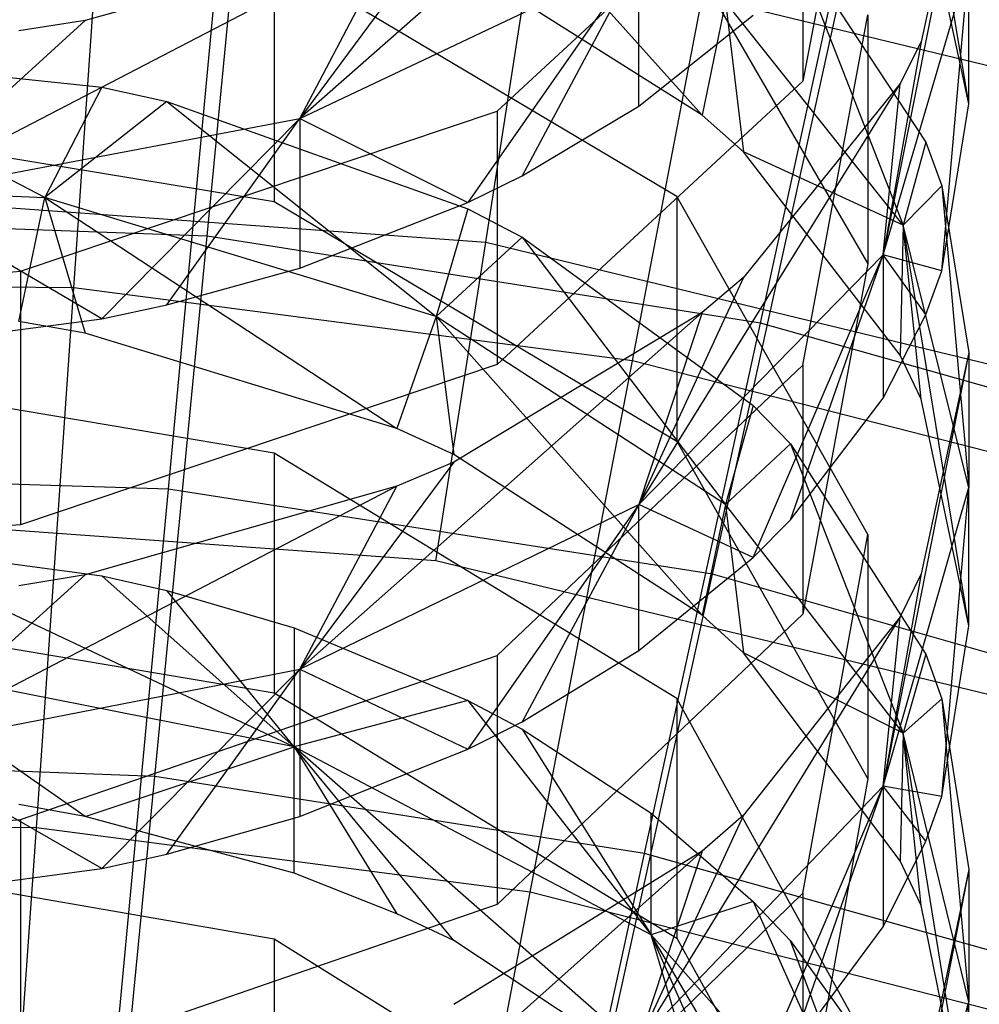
# Model space of a CAD drawing. Extents: x 0.1 to 26.5, y -19.1 to 0.
# Tile 167 of 256: x 13.39 to 13.666, y -10.646 to -10.363. Entities that reach past the tile are written whole.
import ezdxf

# ---------------------------------------------------------------- set-up
doc = ezdxf.new("R2010")
doc.units = 0
doc.header["$LTSCALE"] = 2.54
doc.layers.get('0').update_dxf_attribs({"linetype": 'CONTINUOUS'})

# ---------------------------------------------------------------- blocks, each defined once
blk = doc.blocks.new('7777_STL')
at = {"color": 0}
for p, q in [((13.43301, -10.49806, 37.69436), (13.46025, -10.20719, 37.54046)), ((13.43301, -10.49806, 37.69436), (13.46025, -10.20719, 37.54046)), ((13.58943, -10.5225, 37.69436), (13.65221, -10.23718, 37.54046)), ((13.58943, -10.5225, 37.69436), (13.65221, -10.23718, 37.54046)), ((13.66313, -10.38728, 14.6522), (13.64423, -10.2732, 14.60061)), ((13.66313, -10.38728, 14.6522), (13.64423, -10.2732, 14.60061)), ((13.6341, -10.28242, 14.69061), (13.61545, -10.38072, 14.80868)), ((13.6341, -10.28242, 14.69061), (13.61545, -10.38072, 14.80868)), ((13.44409, -10.4253, 26.12463), (13.4575, -10.28675, 26.28404)), ((13.44409, -10.4253, 26.12463), (13.4575, -10.28675, 26.28404)), ((13.58643, -10.28964, 15.01879), (13.47077, -10.39142, 15.05693)), ((13.58643, -10.28964, 15.01879), (13.47077, -10.39142, 15.05693)), ((13.40579, -10.44016, 26.25179), (13.41517, -10.30473, 26.42345)), ((13.40579, -10.44016, 26.25179), (13.41517, -10.30473, 26.42345)), ((13.50995, -10.30507, 14.33938), (13.58643, -10.39052, 14.35785)), ((13.50995, -10.30507, 14.33938), (13.58643, -10.39052, 14.35785)), ((13.52754, -10.38934, 14.96723), (13.61545, -10.30785, 14.86935)), ((13.52754, -10.38934, 14.96723), (13.61545, -10.30785, 14.86935)), ((13.61545, -10.30785, 14.86935), (13.61545, -10.38072, 14.80868)), ((13.61545, -10.30785, 14.86935), (13.61545, -10.38072, 14.80868)), ((13.66313, -10.3073, 14.72049), (13.63848, -10.43063, 14.78502)), ((13.66313, -10.3073, 14.72049), (13.63848, -10.43063, 14.78502)), ((13.66313, -10.3073, 14.72049), (13.64939, -10.36941, 14.7951)), ((13.66313, -10.3073, 14.72049), (13.64939, -10.36941, 14.7951)), ((13.6032, -10.45028, 26.12463), (13.63291, -10.3143, 26.28404)), ((13.6032, -10.45028, 26.12463), (13.63291, -10.3143, 26.28404)), ((13.66313, -10.38728, 14.6522), (13.64939, -10.32364, 14.57889)), ((13.66313, -10.38728, 14.6522), (13.64939, -10.32364, 14.57889)), ((13.56641, -10.46109, 26.25179), (13.59205, -10.32778, 26.42345)), ((13.56641, -10.46109, 26.25179), (13.59205, -10.32778, 26.42345)), ((13.51506, -10.33159, 15.07131), (13.47077, -10.39142, 15.05693)), ((13.51506, -10.33159, 15.07131), (13.47077, -10.39142, 15.05693)), ((13.49865, -10.3384, 15.07984), (13.35369, -10.41369, 15.08413)), ((13.49865, -10.3384, 15.07984), (13.35369, -10.41369, 15.08413)), ((13.49865, -10.3384, 15.07984), (13.40905, -10.36325, 15.11095)), ((13.49865, -10.3384, 15.07984), (13.40905, -10.36325, 15.11095)), ((13.47077, -10.39142, 15.05693), (13.49865, -10.3384, 15.07984)), ((13.47077, -10.39142, 15.05693), (13.49865, -10.3384, 15.07984)), ((13.57922, -10.33841, 14.45125), (13.6341, -10.43326, 14.56052)), ((13.57922, -10.33841, 14.45125), (13.6341, -10.43326, 14.56052)), ((13.61189, -10.33923, 14.45219), (13.64423, -10.4221, 14.47078)), ((13.61189, -10.33923, 14.45219), (13.64423, -10.4221, 14.47078)), ((13.61189, -10.33923, 14.45219), (13.65074, -10.39824, 14.52017)), ((13.61189, -10.33923, 14.45219), (13.65074, -10.39824, 14.52017)), ((13.57922, -10.41392, 14.38369), (13.46339, -10.34504, 14.30763)), ((13.46339, -10.34504, 14.30763), (13.46339, -10.41532, 14.24398)), ((13.57922, -10.41392, 14.38369), (13.46339, -10.34504, 14.30763)), ((13.46339, -10.34504, 14.30763), (13.46339, -10.41532, 14.24398)), ((13.47077, -10.39142, 15.05693), (13.56823, -10.34526, 15.00056)), ((13.47077, -10.39142, 15.05693), (13.56823, -10.34526, 15.00056)), ((13.58643, -10.39052, 14.35785), (13.51506, -10.34539, 14.30802)), ((13.58643, -10.39052, 14.35785), (13.51506, -10.34539, 14.30802)), ((13.56823, -10.34526, 15.00056), (13.5191, -10.41561, 14.99878)), ((13.56823, -10.34526, 15.00056), (13.5191, -10.41561, 14.99878)), ((13.52423, -10.42702, 30.17568), (13.53714, -10.34439, 30.21829)), ((13.52423, -10.42702, 30.17568), (13.53714, -10.34439, 30.21829)), ((13.56823, -10.34526, 15.00056), (13.5347, -10.4079, 14.98953)), ((13.56823, -10.34526, 15.00056), (13.5347, -10.4079, 14.98953)), ((13.53714, -10.34439, 30.21829), (13.7701, -10.40082, 30.21829)), ((13.53714, -10.34439, 30.21829), (13.7701, -10.40082, 30.21829)), ((13.56823, -10.38788, 14.96547), (13.56823, -10.34526, 15.00056)), ((13.56823, -10.38788, 14.96547), (13.56823, -10.34526, 15.00056)), ((13.63848, -10.43063, 14.78502), (13.66313, -10.34686, 14.6869)), ((13.63848, -10.43063, 14.78502), (13.66313, -10.34686, 14.6869)), ((13.6554, -10.43524, 14.70743), (13.66313, -10.34686, 14.6869)), ((13.6554, -10.43524, 14.70743), (13.66313, -10.34686, 14.6869)), ((13.66313, -10.38728, 14.6522), (13.66313, -10.34686, 14.6869)), ((13.66313, -10.38728, 14.6522), (13.66313, -10.34686, 14.6869)), ((13.59313, -10.35788, 14.39868), (13.58643, -10.39052, 14.35785)), ((13.59313, -10.35788, 14.39868), (13.58643, -10.39052, 14.35785)), ((13.64423, -10.4221, 14.47078), (13.59313, -10.35788, 14.39868)), ((13.59313, -10.35788, 14.39868), (13.5983, -10.40108, 14.36951)), ((13.59313, -10.35788, 14.39868), (13.5983, -10.40108, 14.36951)), ((13.64423, -10.4221, 14.47078), (13.59313, -10.35788, 14.39868)), ((13.40905, -10.36325, 15.11095), (13.35369, -10.41369, 15.08413)), ((13.40905, -10.36325, 15.11095), (13.35369, -10.41369, 15.08413)), ((13.40905, -10.36325, 15.11095), (13.38995, -10.36629, 15.11475)), ((13.40905, -10.36325, 15.11095), (13.38995, -10.36629, 15.11475)), ((13.56823, -10.38788, 14.96547), (13.60116, -10.36178, 14.93413)), ((13.56823, -10.38788, 14.96547), (13.60116, -10.36178, 14.93413)), ((13.61545, -10.46237, 14.73869), (13.6341, -10.36166, 14.62268)), ((13.61545, -10.46237, 14.73869), (13.6341, -10.36166, 14.62268)), ((13.6341, -10.36166, 14.62268), (13.6341, -10.43326, 14.56052)), ((13.6341, -10.36166, 14.62268), (13.6341, -10.43326, 14.56052)), ((13.64939, -10.36941, 14.7951), (13.63848, -10.43063, 14.78502)), ((13.64939, -10.36941, 14.7951), (13.63848, -10.43063, 14.78502)), ((13.64939, -10.36941, 14.7951), (13.6434, -10.38143, 14.80953)), ((13.64939, -10.36941, 14.7951), (13.6434, -10.38143, 14.80953)), ((13.31691, -10.37248, 14.19667), (13.41383, -10.3824, 14.20763)), ((13.39744, -10.41414, 14.17216), (13.31691, -10.37248, 14.19667)), ((13.39744, -10.41414, 14.17216), (13.31691, -10.37248, 14.19667)), ((13.31691, -10.37248, 14.19667), (13.41383, -10.3824, 14.20763)), ((13.41383, -10.3824, 14.20763), (13.39744, -10.41414, 14.17216)), ((13.41383, -10.3824, 14.20763), (13.39744, -10.41414, 14.17216)), ((13.41383, -10.3824, 14.20763), (13.43254, -10.38656, 14.21222)), ((13.41383, -10.3824, 14.20763), (13.43254, -10.38656, 14.21222)), ((13.61545, -10.38072, 14.80868), (13.52754, -10.46221, 14.90656)), ((13.61545, -10.38072, 14.80868), (13.52754, -10.46221, 14.90656)), ((13.6434, -10.38143, 14.80953), (13.56823, -10.50245, 14.86915)), ((13.6434, -10.38143, 14.80953), (13.56823, -10.50245, 14.86915)), ((13.6434, -10.38143, 14.80953), (13.5983, -10.43713, 14.87644)), ((13.6434, -10.38143, 14.80953), (13.5983, -10.43713, 14.87644)), ((13.63848, -10.43063, 14.78502), (13.6434, -10.38143, 14.80953)), ((13.63848, -10.43063, 14.78502), (13.6434, -10.38143, 14.80953)), ((13.43254, -10.38656, 14.21222), (13.39744, -10.41414, 14.17216)), ((13.43254, -10.38656, 14.21222), (13.39744, -10.41414, 14.17216)), ((13.43254, -10.38656, 14.21222), (13.50995, -10.44838, 14.20898)), ((13.43254, -10.38656, 14.21222), (13.50995, -10.44838, 14.20898)), ((13.43254, -10.38656, 14.21222), (13.51911, -10.41746, 14.24634)), ((13.43254, -10.38656, 14.21222), (13.51911, -10.41746, 14.24634)), ((13.5347, -10.4079, 14.98953), (13.56823, -10.38788, 14.96547)), ((13.5347, -10.4079, 14.98953), (13.56823, -10.38788, 14.96547)), ((13.6554, -10.43524, 14.70743), (13.66313, -10.38728, 14.6522)), ((13.6554, -10.43524, 14.70743), (13.66313, -10.38728, 14.6522)), ((13.31313, -10.39046, 14.21653), (13.46339, -10.41532, 14.24398)), ((13.31313, -10.39046, 14.21653), (13.46339, -10.41532, 14.24398)), ((13.35369, -10.41369, 15.08413), (13.47077, -10.39142, 15.05693)), ((13.35369, -10.41369, 15.08413), (13.47077, -10.39142, 15.05693)), ((13.39051, -10.43535, 15.0225), (13.52754, -10.38934, 14.96723)), ((13.39051, -10.43535, 15.0225), (13.52754, -10.38934, 14.96723)), ((13.41383, -10.44903, 15.03892), (13.47077, -10.39142, 15.05693)), ((13.41383, -10.44903, 15.03892), (13.47077, -10.39142, 15.05693)), ((13.43253, -10.44506, 15.03416), (13.47077, -10.39142, 15.05693)), ((13.43253, -10.44506, 15.03416), (13.47077, -10.39142, 15.05693)), ((13.47077, -10.39142, 15.05693), (13.5191, -10.41561, 14.99878)), ((13.47077, -10.39142, 15.05693), (13.5191, -10.41561, 14.99878)), ((13.47077, -10.39142, 15.05693), (13.47077, -10.43449, 15.02147)), ((13.47077, -10.39142, 15.05693), (13.47077, -10.43449, 15.02147)), ((13.52754, -10.38934, 14.96723), (13.52754, -10.46221, 14.90656)), ((13.52754, -10.38934, 14.96723), (13.52754, -10.46221, 14.90656)), ((13.5983, -10.40108, 14.36951), (13.58643, -10.39052, 14.35785)), ((13.5983, -10.40108, 14.36951), (13.58643, -10.39052, 14.35785)), ((13.65074, -10.39824, 14.52017), (13.64423, -10.4221, 14.47078)), ((13.65074, -10.39824, 14.52017), (13.64423, -10.4221, 14.47078)), ((13.65074, -10.39824, 14.52017), (13.6554, -10.4108, 14.53463)), ((13.65074, -10.39824, 14.52017), (13.6554, -10.4108, 14.53463)), ((13.64423, -10.4221, 14.47078), (13.5983, -10.40108, 14.36951)), ((13.64423, -10.4221, 14.47078), (13.5983, -10.40108, 14.36951)), ((13.6434, -10.45952, 14.43404), (13.5983, -10.40108, 14.36951)), ((13.6434, -10.45952, 14.43404), (13.5983, -10.40108, 14.36951)), ((13.5191, -10.41561, 14.99878), (13.5347, -10.4079, 14.98953)), ((13.5191, -10.41561, 14.99878), (13.5347, -10.4079, 14.98953)), ((13.27089, -10.40887, 14.16648), (13.39744, -10.41414, 14.17216)), ((13.27089, -10.40887, 14.16648), (13.39744, -10.41414, 14.17216)), ((13.29893, -10.41071, 30.17568), (13.52423, -10.42702, 30.17568)), ((13.29893, -10.41071, 30.17568), (13.52423, -10.42702, 30.17568)), ((13.64423, -10.4221, 14.47078), (13.6554, -10.4108, 14.53463)), ((13.64423, -10.4221, 14.47078), (13.6554, -10.4108, 14.53463)), ((13.6554, -10.4108, 14.53463), (13.66313, -10.49755, 14.5555)), ((13.6554, -10.4108, 14.53463), (13.66313, -10.49755, 14.5555)), ((13.6554, -10.4108, 14.53463), (13.66313, -10.45875, 14.58987)), ((13.6554, -10.4108, 14.53463), (13.66313, -10.45875, 14.58987)), ((13.41383, -10.44903, 15.03892), (13.35369, -10.41369, 15.08413)), ((13.41383, -10.44903, 15.03892), (13.35369, -10.41369, 15.08413)), ((13.38996, -10.44986, 14.13633), (13.39744, -10.41414, 14.17216)), ((13.38996, -10.44986, 14.13633), (13.39744, -10.41414, 14.17216)), ((13.50995, -10.44838, 14.20898), (13.39744, -10.41414, 14.17216)), ((13.39744, -10.41414, 14.17216), (13.40905, -10.4532, 14.13987)), ((13.39744, -10.41414, 14.17216), (13.40905, -10.4532, 14.13987)), ((13.39744, -10.41414, 14.17216), (13.49865, -10.48055, 14.1688)), ((13.39744, -10.41414, 14.17216), (13.49865, -10.48055, 14.1688)), ((13.50995, -10.44838, 14.20898), (13.39744, -10.41414, 14.17216)), ((13.6341, -10.51105, 14.49095), (13.57922, -10.41392, 14.38369)), ((13.57922, -10.41392, 14.38369), (13.57922, -10.48421, 14.32004)), ((13.6341, -10.51105, 14.49095), (13.57922, -10.41392, 14.38369)), ((13.57922, -10.41392, 14.38369), (13.57922, -10.48421, 14.32004)), ((13.46339, -10.41532, 14.24398), (13.57922, -10.48421, 14.32004)), ((13.46339, -10.41532, 14.24398), (13.57922, -10.48421, 14.32004)), ((13.47077, -10.43449, 15.02147), (13.5191, -10.41561, 14.99878)), ((13.47077, -10.43449, 15.02147), (13.5191, -10.41561, 14.99878)), ((13.44409, -10.4253, 26.12463), (13.28315, -10.4193, 26.12463)), ((13.44409, -10.4253, 26.12463), (13.28315, -10.4193, 26.12463)), ((13.51911, -10.41746, 14.24634), (13.50995, -10.44838, 14.20898)), ((13.51911, -10.41746, 14.24634), (13.50995, -10.44838, 14.20898)), ((13.51911, -10.41746, 14.24634), (13.5347, -10.42554, 14.25526)), ((13.51911, -10.41746, 14.24634), (13.5347, -10.42554, 14.25526)), ((13.64423, -10.4221, 14.47078), (13.6434, -10.45952, 14.43404)), ((13.64423, -10.4221, 14.47078), (13.6434, -10.45952, 14.43404)), ((13.66313, -10.49755, 14.5555), (13.64423, -10.4221, 14.47078)), ((13.66313, -10.53728, 14.51991), (13.64423, -10.4221, 14.47078)), ((13.66313, -10.49755, 14.5555), (13.64423, -10.4221, 14.47078)), ((13.66313, -10.53728, 14.51991), (13.64423, -10.4221, 14.47078)), ((13.64939, -10.47212, 14.44796), (13.64423, -10.4221, 14.47078)), ((13.64939, -10.47212, 14.44796), (13.64423, -10.4221, 14.47078)), ((13.42906, -10.58063, 25.98169), (13.44409, -10.4253, 26.12463)), ((13.42906, -10.58063, 25.98169), (13.44409, -10.4253, 26.12463)), ((13.6032, -10.45028, 26.12463), (13.44409, -10.4253, 26.12463)), ((13.6032, -10.45028, 26.12463), (13.44409, -10.4253, 26.12463)), ((13.50995, -10.44838, 14.20898), (13.5347, -10.42554, 14.25526)), ((13.50995, -10.44838, 14.20898), (13.5347, -10.42554, 14.25526)), ((13.5347, -10.42554, 14.25526), (13.59313, -10.50245, 14.26714)), ((13.5347, -10.42554, 14.25526), (13.59313, -10.50245, 14.26714)), ((13.5347, -10.42554, 14.25526), (13.60116, -10.47393, 14.3087)), ((13.5347, -10.42554, 14.25526), (13.60116, -10.47393, 14.3087)), ((13.50992, -10.51862, 30.161), (13.52423, -10.42702, 30.17568)), ((13.50992, -10.51862, 30.161), (13.52423, -10.42702, 30.17568)), ((13.52423, -10.42702, 30.17568), (13.74377, -10.4802, 30.17568)), ((13.52423, -10.42702, 30.17568), (13.74377, -10.4802, 30.17568)), ((13.56823, -10.50245, 14.86915), (13.63848, -10.43063, 14.78502)), ((13.56823, -10.50245, 14.86915), (13.63848, -10.43063, 14.78502)), ((13.60116, -10.51764, 14.80235), (13.63848, -10.43063, 14.78502)), ((13.60116, -10.51764, 14.80235), (13.63848, -10.43063, 14.78502)), ((13.61189, -10.5068, 14.78987), (13.63848, -10.43063, 14.78502)), ((13.61189, -10.5068, 14.78987), (13.63848, -10.43063, 14.78502)), ((13.65074, -10.44779, 14.72189), (13.63848, -10.43063, 14.78502)), ((13.63848, -10.43063, 14.78502), (13.63848, -10.47186, 14.74962)), ((13.65074, -10.44779, 14.72189), (13.63848, -10.43063, 14.78502)), ((13.6554, -10.43524, 14.70743), (13.63848, -10.43063, 14.78502)), ((13.6554, -10.43524, 14.70743), (13.63848, -10.43063, 14.78502)), ((13.63848, -10.43063, 14.78502), (13.63848, -10.47186, 14.74962)), ((13.6341, -10.43326, 14.56052), (13.61545, -10.53398, 14.67653)), ((13.6341, -10.43326, 14.56052), (13.61545, -10.53398, 14.67653)), ((13.31313, -10.44137, 15.02972), (13.39051, -10.43535, 15.0225)), ((13.31313, -10.44137, 15.02972), (13.39051, -10.43535, 15.0225)), ((13.39051, -10.43535, 15.0225), (13.39051, -10.50823, 14.96183)), ((13.39051, -10.43535, 15.0225), (13.39051, -10.50823, 14.96183)), ((13.43253, -10.44506, 15.03416), (13.47077, -10.43449, 15.02147)), ((13.43253, -10.44506, 15.03416), (13.47077, -10.43449, 15.02147)), ((13.65074, -10.44779, 14.72189), (13.6554, -10.43524, 14.70743)), ((13.65074, -10.44779, 14.72189), (13.6554, -10.43524, 14.70743)), ((13.40579, -10.44016, 26.25179), (13.24382, -10.43875, 26.25179)), ((13.40579, -10.44016, 26.25179), (13.24382, -10.43875, 26.25179)), ((13.5983, -10.43713, 14.87644), (13.56823, -10.50245, 14.86915)), ((13.5983, -10.43713, 14.87644), (13.56823, -10.50245, 14.86915)), ((13.5983, -10.43713, 14.87644), (13.58643, -10.4472, 14.88853)), ((13.5983, -10.43713, 14.87644), (13.58643, -10.4472, 14.88853)), ((13.39504, -10.59537, 26.09788), (13.40579, -10.44016, 26.25179)), ((13.39504, -10.59537, 26.09788), (13.40579, -10.44016, 26.25179)), ((13.56641, -10.46109, 26.25179), (13.40579, -10.44016, 26.25179)), ((13.56641, -10.46109, 26.25179), (13.40579, -10.44016, 26.25179)), ((13.41383, -10.44903, 15.03892), (13.43253, -10.44506, 15.03416)), ((13.41383, -10.44903, 15.03892), (13.43253, -10.44506, 15.03416)), ((13.58643, -10.4472, 14.88853), (13.47077, -10.54976, 14.92456)), ((13.58643, -10.4472, 14.88853), (13.47077, -10.54976, 14.92456)), ((13.58643, -10.4472, 14.88853), (13.51506, -10.49021, 14.94019)), ((13.58643, -10.4472, 14.88853), (13.51506, -10.49021, 14.94019)), ((13.58643, -10.4472, 14.88853), (13.56823, -10.50245, 14.86915)), ((13.58643, -10.4472, 14.88853), (13.56823, -10.50245, 14.86915)), ((13.63848, -10.47186, 14.74962), (13.65074, -10.44779, 14.72189)), ((13.63848, -10.47186, 14.74962), (13.65074, -10.44779, 14.72189)), ((13.35369, -10.45699, 15.04848), (13.41383, -10.44903, 15.03892)), ((13.35369, -10.45699, 15.04848), (13.41383, -10.44903, 15.03892)), ((13.40905, -10.4532, 14.13987), (13.38996, -10.44986, 14.13633)), ((13.40905, -10.4532, 14.13987), (13.38996, -10.44986, 14.13633)), ((13.50995, -10.44838, 14.20898), (13.49865, -10.48055, 14.1688)), ((13.50995, -10.44838, 14.20898), (13.49865, -10.48055, 14.1688)), ((13.59313, -10.50245, 14.26714), (13.50995, -10.44838, 14.20898)), ((13.50995, -10.44838, 14.20898), (13.51506, -10.48805, 14.17673)), ((13.50995, -10.44838, 14.20898), (13.51506, -10.48805, 14.17673)), ((13.50995, -10.44838, 14.20898), (13.58643, -10.53424, 14.22559)), ((13.50995, -10.44838, 14.20898), (13.58643, -10.53424, 14.22559)), ((13.59313, -10.50245, 14.26714), (13.50995, -10.44838, 14.20898)), ((13.5699, -10.60275, 25.98169), (13.6032, -10.45028, 26.12463)), ((13.5699, -10.60275, 25.98169), (13.6032, -10.45028, 26.12463)), ((13.75824, -10.49391, 26.12463), (13.6032, -10.45028, 26.12463)), ((13.75824, -10.49391, 26.12463), (13.6032, -10.45028, 26.12463)), ((13.49865, -10.48055, 14.1688), (13.40905, -10.4532, 14.13987)), ((13.49865, -10.48055, 14.1688), (13.40905, -10.4532, 14.13987)), ((13.66313, -10.45875, 14.58987), (13.63848, -10.58337, 14.65185)), ((13.66313, -10.45875, 14.58987), (13.63848, -10.58337, 14.65185)), ((13.64939, -10.47212, 14.44796), (13.6434, -10.45952, 14.43404)), ((13.64939, -10.47212, 14.44796), (13.6434, -10.45952, 14.43404)), ((13.66313, -10.45875, 14.58987), (13.64939, -10.52239, 14.66319)), ((13.66313, -10.45875, 14.58987), (13.64939, -10.52239, 14.66319)), ((13.66313, -10.45875, 14.58987), (13.66313, -10.49755, 14.5555)), ((13.66313, -10.45875, 14.58987), (13.66313, -10.49755, 14.5555)), ((13.46339, -10.48771, 14.17637), (13.31313, -10.46227, 14.14946)), ((13.46339, -10.48771, 14.17637), (13.31313, -10.46227, 14.14946)), ((13.52754, -10.46221, 14.90656), (13.39051, -10.50823, 14.96183)), ((13.52754, -10.46221, 14.90656), (13.39051, -10.50823, 14.96183)), ((13.52754, -10.54586, 14.83487), (13.61545, -10.46237, 14.73869)), ((13.52754, -10.54586, 14.83487), (13.61545, -10.46237, 14.73869)), ((13.53704, -10.61387, 26.09788), (13.56641, -10.46109, 26.25179)), ((13.53704, -10.61387, 26.09788), (13.56641, -10.46109, 26.25179)), ((13.72334, -10.50122, 26.25179), (13.56641, -10.46109, 26.25179)), ((13.72334, -10.50122, 26.25179), (13.56641, -10.46109, 26.25179)), ((13.61545, -10.46237, 14.73869), (13.61545, -10.53398, 14.67653)), ((13.61545, -10.46237, 14.73869), (13.61545, -10.53398, 14.67653)), ((13.61189, -10.5068, 14.78987), (13.63848, -10.47186, 14.74962)), ((13.61189, -10.5068, 14.78987), (13.63848, -10.47186, 14.74962)), ((13.66313, -10.53728, 14.51991), (13.64939, -10.47212, 14.44796)), ((13.66313, -10.53728, 14.51991), (13.64939, -10.47212, 14.44796)), ((13.60116, -10.47393, 14.3087), (13.59313, -10.50245, 14.26714)), ((13.60116, -10.47393, 14.3087), (13.59313, -10.50245, 14.26714)), ((13.60116, -10.47393, 14.3087), (13.61189, -10.48503, 14.32095)), ((13.60116, -10.47393, 14.3087), (13.61189, -10.48503, 14.32095)), ((13.51506, -10.48805, 14.17673), (13.49865, -10.48055, 14.1688)), ((13.51506, -10.48805, 14.17673), (13.49865, -10.48055, 14.1688)), ((13.57922, -10.48421, 14.32004), (13.6341, -10.58134, 14.4273)), ((13.57922, -10.48421, 14.32004), (13.6341, -10.58134, 14.4273)), ((13.59313, -10.50245, 14.26714), (13.61189, -10.48503, 14.32095)), ((13.59313, -10.50245, 14.26714), (13.61189, -10.48503, 14.32095)), ((13.61189, -10.48503, 14.32095), (13.64423, -10.56819, 14.33785)), ((13.61189, -10.48503, 14.32095), (13.64423, -10.56819, 14.33785)), ((13.61189, -10.48503, 14.32095), (13.65074, -10.54546, 14.38768)), ((13.61189, -10.48503, 14.32095), (13.65074, -10.54546, 14.38768)), ((13.57922, -10.55821, 14.25095), (13.46339, -10.48771, 14.17637)), ((13.46339, -10.48771, 14.17637), (13.46339, -10.55662, 14.11123)), ((13.57922, -10.55821, 14.25095), (13.46339, -10.48771, 14.17637)), ((13.46339, -10.48771, 14.17637), (13.46339, -10.55662, 14.11123)), ((13.51506, -10.49021, 14.94019), (13.47077, -10.54976, 14.92456)), ((13.51506, -10.49021, 14.94019), (13.47077, -10.54976, 14.92456)), ((13.51506, -10.49021, 14.94019), (13.49865, -10.4972, 14.94858)), ((13.51506, -10.49021, 14.94019), (13.49865, -10.4972, 14.94858)), ((13.58643, -10.53424, 14.22559), (13.51506, -10.48805, 14.17673)), ((13.58643, -10.53424, 14.22559), (13.51506, -10.48805, 14.17673)), ((13.43301, -10.49806, 37.69436), (13.27477, -10.49303, 37.69436)), ((13.43301, -10.49806, 37.69436), (13.27477, -10.49303, 37.69436)), ((13.49865, -10.4972, 14.94858), (13.35369, -10.57258, 14.95129)), ((13.49865, -10.4972, 14.94858), (13.35369, -10.57258, 14.95129)), ((13.40427, -10.80497, 37.81274), (13.43301, -10.49806, 37.69436)), ((13.40427, -10.80497, 37.81274), (13.43301, -10.49806, 37.69436)), ((13.49865, -10.4972, 14.94858), (13.40905, -10.52267, 14.97918)), ((13.49865, -10.4972, 14.94858), (13.40905, -10.52267, 14.97918)), ((13.58943, -10.5225, 37.69436), (13.43301, -10.49806, 37.69436)), ((13.58943, -10.5225, 37.69436), (13.43301, -10.49806, 37.69436)), ((13.47077, -10.54976, 14.92456), (13.49865, -10.4972, 14.94858)), ((13.47077, -10.54976, 14.92456), (13.49865, -10.4972, 14.94858)), ((13.63848, -10.58337, 14.65185), (13.66313, -10.49755, 14.5555)), ((13.63848, -10.58337, 14.65185), (13.66313, -10.49755, 14.5555)), ((13.6554, -10.58639, 14.57413), (13.66313, -10.49755, 14.5555)), ((13.6554, -10.58639, 14.57413), (13.66313, -10.49755, 14.5555)), ((13.66313, -10.53728, 14.51991), (13.66313, -10.49755, 14.5555)), ((13.66313, -10.53728, 14.51991), (13.66313, -10.49755, 14.5555)), ((13.50992, -10.51862, 30.161), (13.29989, -10.50341, 30.161)), ((13.50992, -10.51862, 30.161), (13.29989, -10.50341, 30.161)), ((13.47077, -10.54976, 14.92456), (13.56823, -10.50245, 14.86915)), ((13.47077, -10.54976, 14.92456), (13.56823, -10.50245, 14.86915)), ((13.56823, -10.50245, 14.86915), (13.5191, -10.57279, 14.86588)), ((13.56823, -10.50245, 14.86915), (13.5191, -10.57279, 14.86588)), ((13.56823, -10.50245, 14.86915), (13.5347, -10.56489, 14.85679)), ((13.56823, -10.50245, 14.86915), (13.5347, -10.56489, 14.85679)), ((13.56823, -10.54437, 14.83315), (13.56823, -10.50245, 14.86915)), ((13.56823, -10.54437, 14.83315), (13.56823, -10.50245, 14.86915)), ((13.60116, -10.51764, 14.80235), (13.56823, -10.50245, 14.86915)), ((13.60116, -10.51764, 14.80235), (13.56823, -10.50245, 14.86915)), ((13.59313, -10.50245, 14.26714), (13.58643, -10.53424, 14.22559)), ((13.59313, -10.50245, 14.26714), (13.58643, -10.53424, 14.22559)), ((13.64423, -10.56819, 14.33785), (13.59313, -10.50245, 14.26714)), ((13.59313, -10.50245, 14.26714), (13.5983, -10.54504, 14.23702)), ((13.59313, -10.50245, 14.26714), (13.5983, -10.54504, 14.23702)), ((13.64423, -10.56819, 14.33785), (13.59313, -10.50245, 14.26714)), ((13.60116, -10.51764, 14.80235), (13.61189, -10.5068, 14.78987)), ((13.60116, -10.51764, 14.80235), (13.61189, -10.5068, 14.78987)), ((13.39051, -10.50823, 14.96183), (13.31313, -10.51424, 14.96905)), ((13.39051, -10.50823, 14.96183), (13.31313, -10.51424, 14.96905)), ((13.61545, -10.61418, 14.60482), (13.6341, -10.51105, 14.49095)), ((13.61545, -10.61418, 14.60482), (13.6341, -10.51105, 14.49095)), ((13.6341, -10.51105, 14.49095), (13.6341, -10.58134, 14.4273)), ((13.6341, -10.51105, 14.49095), (13.6341, -10.58134, 14.4273)), ((13.34542, -10.51375, 14.06589), (13.46914, -10.57213, 14.05844)), ((13.34542, -10.51375, 14.06589), (13.46914, -10.57213, 14.05844)), ((13.34542, -10.51375, 14.06589), (13.41383, -10.5229, 14.07556)), ((13.34542, -10.51375, 14.06589), (13.41383, -10.5229, 14.07556)), ((13.71458, -10.56819, 30.161), (13.50992, -10.51862, 30.161)), ((13.71458, -10.56819, 30.161), (13.50992, -10.51862, 30.161)), ((13.56823, -10.54437, 14.83315), (13.60116, -10.51764, 14.80235)), ((13.56823, -10.54437, 14.83315), (13.60116, -10.51764, 14.80235)), ((13.40905, -10.52267, 14.97918), (13.35369, -10.57258, 14.95129)), ((13.40905, -10.52267, 14.97918), (13.35369, -10.57258, 14.95129)), ((13.40905, -10.52267, 14.97918), (13.38995, -10.52578, 14.98292)), ((13.40905, -10.52267, 14.97918), (13.38995, -10.52578, 14.98292)), ((13.41383, -10.5229, 14.07556), (13.46914, -10.57213, 14.05844)), ((13.41383, -10.5229, 14.07556), (13.46914, -10.57213, 14.05844)), ((13.41383, -10.5229, 14.07556), (13.43254, -10.52715, 14.08006)), ((13.41383, -10.5229, 14.07556), (13.43254, -10.52715, 14.08006)), ((13.5232, -10.82354, 37.81274), (13.58943, -10.5225, 37.69436)), ((13.5232, -10.82354, 37.81274), (13.58943, -10.5225, 37.69436)), ((13.74167, -10.56597, 37.69436), (13.58943, -10.5225, 37.69436)), ((13.74167, -10.56597, 37.69436), (13.58943, -10.5225, 37.69436)), ((13.64939, -10.52239, 14.66319), (13.63848, -10.58337, 14.65185)), ((13.64939, -10.52239, 14.66319), (13.63848, -10.58337, 14.65185)), ((13.64939, -10.52239, 14.66319), (13.6434, -10.5347, 14.67736)), ((13.64939, -10.52239, 14.66319), (13.6434, -10.5347, 14.67736)), ((13.43254, -10.52715, 14.08006), (13.46914, -10.53793, 14.09147)), ((13.46914, -10.57213, 14.05844), (13.43254, -10.52715, 14.08006)), ((13.46914, -10.57213, 14.05844), (13.43254, -10.52715, 14.08006)), ((13.43254, -10.52715, 14.08006), (13.46914, -10.53793, 14.09147)), ((13.31313, -10.53117, 14.08432), (13.46339, -10.55662, 14.11123)), ((13.31313, -10.53117, 14.08432), (13.46339, -10.55662, 14.11123)), ((13.61545, -10.53398, 14.67653), (13.52754, -10.61747, 14.77271)), ((13.61545, -10.53398, 14.67653), (13.52754, -10.61747, 14.77271)), ((13.6434, -10.5347, 14.67736), (13.56823, -10.65693, 14.73445)), ((13.6434, -10.5347, 14.67736), (13.56823, -10.65693, 14.73445)), ((13.5983, -10.54504, 14.23702), (13.58643, -10.53424, 14.22559)), ((13.5983, -10.54504, 14.23702), (13.58643, -10.53424, 14.22559)), ((13.6434, -10.5347, 14.67736), (13.5983, -10.59177, 14.74311)), ((13.6434, -10.5347, 14.67736), (13.5983, -10.59177, 14.74311)), ((13.63848, -10.58337, 14.65185), (13.6434, -10.5347, 14.67736)), ((13.63848, -10.58337, 14.65185), (13.6434, -10.5347, 14.67736)), ((13.46914, -10.53793, 14.09147), (13.46914, -10.57213, 14.05844)), ((13.46914, -10.53793, 14.09147), (13.46914, -10.57213, 14.05844)), ((13.46914, -10.53793, 14.09147), (13.51911, -10.55878, 14.11351)), ((13.46914, -10.53793, 14.09147), (13.51911, -10.55878, 14.11351)), ((13.6554, -10.58639, 14.57413), (13.66313, -10.53728, 14.51991)), ((13.6554, -10.58639, 14.57413), (13.66313, -10.53728, 14.51991)), ((13.5347, -10.56489, 14.85679), (13.56823, -10.54437, 14.83315)), ((13.5347, -10.56489, 14.85679), (13.56823, -10.54437, 14.83315)), ((13.39051, -10.59301, 14.88918), (13.52754, -10.54586, 14.83487)), ((13.39051, -10.59301, 14.88918), (13.52754, -10.54586, 14.83487)), ((13.52754, -10.54586, 14.83487), (13.52754, -10.61747, 14.77271)), ((13.52754, -10.54586, 14.83487), (13.52754, -10.61747, 14.77271)), ((13.64423, -10.56819, 14.33785), (13.5983, -10.54504, 14.23702)), ((13.64423, -10.56819, 14.33785), (13.5983, -10.54504, 14.23702)), ((13.6434, -10.60485, 14.30028), (13.5983, -10.54504, 14.23702)), ((13.6434, -10.60485, 14.30028), (13.5983, -10.54504, 14.23702)), ((13.65074, -10.54546, 14.38768), (13.64423, -10.56819, 14.33785)), ((13.65074, -10.54546, 14.38768), (13.64423, -10.56819, 14.33785)), ((13.65074, -10.54546, 14.38768), (13.6554, -10.55831, 14.40187)), ((13.65074, -10.54546, 14.38768), (13.6554, -10.55831, 14.40187)), ((13.46914, -10.57213, 14.05844), (13.34542, -10.54761, 14.03318)), ((13.40905, -10.5921, 14.00639), (13.34542, -10.54761, 14.03318)), ((13.46914, -10.57213, 14.05844), (13.34542, -10.54761, 14.03318)), ((13.40905, -10.5921, 14.00639), (13.34542, -10.54761, 14.03318)), ((13.35369, -10.57258, 14.95129), (13.47077, -10.54976, 14.92456)), ((13.35369, -10.57258, 14.95129), (13.47077, -10.54976, 14.92456)), ((13.41383, -10.60703, 14.90532), (13.47077, -10.54976, 14.92456)), ((13.41383, -10.60703, 14.90532), (13.47077, -10.54976, 14.92456)), ((13.43253, -10.60296, 14.90064), (13.47077, -10.54976, 14.92456)), ((13.43253, -10.60296, 14.90064), (13.47077, -10.54976, 14.92456)), ((13.47077, -10.54976, 14.92456), (13.5191, -10.57279, 14.86588)), ((13.47077, -10.54976, 14.92456), (13.5191, -10.57279, 14.86588)), ((13.47077, -10.54976, 14.92456), (13.47077, -10.59214, 14.88817)), ((13.47077, -10.54976, 14.92456), (13.47077, -10.59214, 14.88817)), ((13.46339, -10.55662, 14.11123), (13.57922, -10.62711, 14.1858)), ((13.46339, -10.55662, 14.11123), (13.57922, -10.62711, 14.1858)), ((13.6341, -10.65761, 14.3561), (13.57922, -10.55821, 14.25095)), ((13.57922, -10.55821, 14.25095), (13.57922, -10.62711, 14.1858)), ((13.6341, -10.65761, 14.3561), (13.57922, -10.55821, 14.25095)), ((13.57922, -10.55821, 14.25095), (13.57922, -10.62711, 14.1858)), ((13.64423, -10.56819, 14.33785), (13.6554, -10.55831, 14.40187)), ((13.64423, -10.56819, 14.33785), (13.6554, -10.55831, 14.40187)), ((13.6554, -10.55831, 14.40187), (13.66313, -10.64544, 14.42094)), ((13.6554, -10.55831, 14.40187), (13.66313, -10.64544, 14.42094)), ((13.6554, -10.55831, 14.40187), (13.66313, -10.60741, 14.45609)), ((13.6554, -10.55831, 14.40187), (13.66313, -10.60741, 14.45609)), ((13.51911, -10.55878, 14.11351), (13.46914, -10.57213, 14.05844)), ((13.51911, -10.55878, 14.11351), (13.46914, -10.57213, 14.05844)), ((13.51911, -10.55878, 14.11351), (13.57178, -10.62614, 14.11405)), ((13.51911, -10.55878, 14.11351), (13.57178, -10.62614, 14.11405)), ((13.51911, -10.55878, 14.11351), (13.5347, -10.56705, 14.12226)), ((13.51911, -10.55878, 14.11351), (13.5347, -10.56705, 14.12226)), ((13.5191, -10.57279, 14.86588), (13.5347, -10.56489, 14.85679)), ((13.5191, -10.57279, 14.86588), (13.5347, -10.56489, 14.85679)), ((13.5347, -10.56705, 14.12226), (13.57178, -10.62614, 14.11405)), ((13.5347, -10.56705, 14.12226), (13.57178, -10.62614, 14.11405)), ((13.5347, -10.56705, 14.12226), (13.57178, -10.59119, 14.1478)), ((13.5347, -10.56705, 14.12226), (13.57178, -10.59119, 14.1478)), ((13.64423, -10.56819, 14.33785), (13.6434, -10.60485, 14.30028)), ((13.64423, -10.56819, 14.33785), (13.6434, -10.60485, 14.30028)), ((13.66313, -10.64544, 14.42094), (13.64423, -10.56819, 14.33785)), ((13.66313, -10.68444, 14.38447), (13.64423, -10.56819, 14.33785)), ((13.66313, -10.64544, 14.42094), (13.64423, -10.56819, 14.33785)), ((13.66313, -10.68444, 14.38447), (13.64423, -10.56819, 14.33785)), ((13.64939, -10.61775, 14.31393), (13.64423, -10.56819, 14.33785)), ((13.64939, -10.61775, 14.31393), (13.64423, -10.56819, 14.33785)), ((13.41383, -10.60703, 14.90532), (13.35369, -10.57258, 14.95129)), ((13.41383, -10.60703, 14.90532), (13.35369, -10.57258, 14.95129)), ((13.40905, -10.5921, 14.00639), (13.46914, -10.57213, 14.05844)), ((13.40905, -10.5921, 14.00639), (13.46914, -10.57213, 14.05844)), ((13.57178, -10.62614, 14.11405), (13.46914, -10.57213, 14.05844)), ((13.46914, -10.60846, 14.02296), (13.46914, -10.57213, 14.05844)), ((13.46914, -10.57213, 14.05844), (13.49865, -10.62007, 14.03471)), ((13.46914, -10.60846, 14.02296), (13.46914, -10.57213, 14.05844)), ((13.58643, -10.67498, 14.09031), (13.46914, -10.57213, 14.05844)), ((13.57178, -10.62614, 14.11405), (13.46914, -10.57213, 14.05844)), ((13.58643, -10.67498, 14.09031), (13.46914, -10.57213, 14.05844)), ((13.51506, -10.62774, 14.04248), (13.46914, -10.57213, 14.05844)), ((13.51506, -10.62774, 14.04248), (13.46914, -10.57213, 14.05844)), ((13.46914, -10.57213, 14.05844), (13.49865, -10.62007, 14.03471)), ((13.47077, -10.59214, 14.88817), (13.5191, -10.57279, 14.86588)), ((13.47077, -10.59214, 14.88817), (13.5191, -10.57279, 14.86588)), ((13.42906, -10.58063, 25.98169), (13.28659, -10.57532, 25.98169)), ((13.42906, -10.58063, 25.98169), (13.28659, -10.57532, 25.98169)), ((13.41259, -10.75082, 25.85699), (13.42906, -10.58063, 25.98169)), ((13.41259, -10.75082, 25.85699), (13.42906, -10.58063, 25.98169)), ((13.5699, -10.60275, 25.98169), (13.42906, -10.58063, 25.98169)), ((13.5699, -10.60275, 25.98169), (13.42906, -10.58063, 25.98169)), ((13.6341, -10.58134, 14.4273), (13.61545, -10.68446, 14.54117)), ((13.6341, -10.58134, 14.4273), (13.61545, -10.68446, 14.54117)), ((13.56823, -10.65693, 14.73445), (13.63848, -10.58337, 14.65185)), ((13.56823, -10.65693, 14.73445), (13.63848, -10.58337, 14.65185)), ((13.60116, -10.67076, 14.6673), (13.63848, -10.58337, 14.65185)), ((13.60116, -10.67076, 14.6673), (13.63848, -10.58337, 14.65185)), ((13.61189, -10.65967, 14.65505), (13.63848, -10.58337, 14.65185)), ((13.61189, -10.65967, 14.65505), (13.63848, -10.58337, 14.65185)), ((13.65074, -10.59924, 14.58833), (13.63848, -10.58337, 14.65185)), ((13.63848, -10.58337, 14.65185), (13.63848, -10.62389, 14.61555)), ((13.65074, -10.59924, 14.58833), (13.63848, -10.58337, 14.65185)), ((13.6554, -10.58639, 14.57413), (13.63848, -10.58337, 14.65185)), ((13.6554, -10.58639, 14.57413), (13.63848, -10.58337, 14.65185)), ((13.63848, -10.58337, 14.65185), (13.63848, -10.62389, 14.61555)), ((13.65074, -10.59924, 14.58833), (13.6554, -10.58639, 14.57413)), ((13.65074, -10.59924, 14.58833), (13.6554, -10.58639, 14.57413)), ((13.40905, -10.5921, 14.00639), (13.38996, -10.58868, 14.00292)), ((13.40905, -10.5921, 14.00639), (13.38996, -10.58868, 14.00292)), ((13.46914, -10.60846, 14.02296), (13.40905, -10.5921, 14.00639)), ((13.46914, -10.60846, 14.02296), (13.40905, -10.5921, 14.00639)), ((13.43253, -10.60296, 14.90064), (13.47077, -10.59214, 14.88817)), ((13.43253, -10.60296, 14.90064), (13.47077, -10.59214, 14.88817)), ((13.5983, -10.59177, 14.74311), (13.56823, -10.65693, 14.73445)), ((13.5983, -10.59177, 14.74311), (13.56823, -10.65693, 14.73445)), ((13.57178, -10.62614, 14.11405), (13.57178, -10.59119, 14.1478)), ((13.57178, -10.59119, 14.1478), (13.60116, -10.61657, 14.17465)), ((13.57178, -10.62614, 14.11405), (13.57178, -10.59119, 14.1478)), ((13.57178, -10.59119, 14.1478), (13.60116, -10.61657, 14.17465)), ((13.5983, -10.59177, 14.74311), (13.58643, -10.60209, 14.75499)), ((13.5983, -10.59177, 14.74311), (13.58643, -10.60209, 14.75499)), ((13.39504, -10.59537, 26.09788), (13.25185, -10.59412, 26.09788)), ((13.39504, -10.59537, 26.09788), (13.25185, -10.59412, 26.09788)), ((13.31313, -10.59917, 14.89627), (13.39051, -10.59301, 14.88918)), ((13.31313, -10.59917, 14.89627), (13.39051, -10.59301, 14.88918)), ((13.38309, -10.76806, 25.96398), (13.39504, -10.59537, 26.09788)), ((13.38309, -10.76806, 25.96398), (13.39504, -10.59537, 26.09788)), ((13.39051, -10.59301, 14.88918), (13.39051, -10.66461, 14.82702)), ((13.39051, -10.59301, 14.88918), (13.39051, -10.66461, 14.82702)), ((13.53704, -10.61387, 26.09788), (13.39504, -10.59537, 26.09788)), ((13.53704, -10.61387, 26.09788), (13.39504, -10.59537, 26.09788)), ((13.63848, -10.62389, 14.61555), (13.65074, -10.59924, 14.58833)), ((13.63848, -10.62389, 14.61555), (13.65074, -10.59924, 14.58833)), ((13.46339, -10.62742, 14.04216), (13.31313, -10.6014, 14.01581)), ((13.46339, -10.62742, 14.04216), (13.31313, -10.6014, 14.01581)), ((13.41383, -10.60703, 14.90532), (13.43253, -10.60296, 14.90064)), ((13.41383, -10.60703, 14.90532), (13.43253, -10.60296, 14.90064)), ((13.58643, -10.60209, 14.75499), (13.47077, -10.70539, 14.78885)), ((13.58643, -10.60209, 14.75499), (13.47077, -10.70539, 14.78885)), ((13.58643, -10.60209, 14.75499), (13.51506, -10.64616, 14.80576)), ((13.58643, -10.60209, 14.75499), (13.51506, -10.64616, 14.80576)), ((13.53342, -10.76979, 25.85699), (13.5699, -10.60275, 25.98169)), ((13.53342, -10.76979, 25.85699), (13.5699, -10.60275, 25.98169)), ((13.58643, -10.60209, 14.75499), (13.56823, -10.65693, 14.73445)), ((13.58643, -10.60209, 14.75499), (13.56823, -10.65693, 14.73445)), ((13.70714, -10.64137, 25.98169), (13.5699, -10.60275, 25.98169)), ((13.70714, -10.64137, 25.98169), (13.5699, -10.60275, 25.98169)), ((13.64939, -10.61775, 14.31393), (13.6434, -10.60485, 14.30028)), ((13.64939, -10.61775, 14.31393), (13.6434, -10.60485, 14.30028)), ((13.35369, -10.61518, 14.91472), (13.41383, -10.60703, 14.90532)), ((13.35369, -10.61518, 14.91472), (13.41383, -10.60703, 14.90532)), ((13.49865, -10.62007, 14.03471), (13.46914, -10.60846, 14.02296)), ((13.49865, -10.62007, 14.03471), (13.46914, -10.60846, 14.02296)), ((13.66313, -10.60741, 14.45609), (13.63848, -10.73329, 14.51543)), ((13.66313, -10.60741, 14.45609), (13.63848, -10.73329, 14.51543)), ((13.66313, -10.60741, 14.45609), (13.64939, -10.67258, 14.52805)), ((13.66313, -10.60741, 14.45609), (13.64939, -10.67258, 14.52805)), ((13.66313, -10.60741, 14.45609), (13.66313, -10.64544, 14.42094)), ((13.66313, -10.60741, 14.45609), (13.66313, -10.64544, 14.42094)), ((13.50435, -10.78386, 25.96398), (13.53704, -10.61387, 26.09788)), ((13.50435, -10.78386, 25.96398), (13.53704, -10.61387, 26.09788)), ((13.52754, -10.69967, 14.69922), (13.61545, -10.61418, 14.60482)), ((13.52754, -10.69967, 14.69922), (13.61545, -10.61418, 14.60482)), ((13.67577, -10.64935, 26.09788), (13.53704, -10.61387, 26.09788)), ((13.67577, -10.64935, 26.09788), (13.53704, -10.61387, 26.09788)), ((13.61545, -10.61418, 14.60482), (13.61545, -10.68446, 14.54117)), ((13.61545, -10.61418, 14.60482), (13.61545, -10.68446, 14.54117)), ((13.52754, -10.61747, 14.77271), (13.39051, -10.66461, 14.82702)), ((13.52754, -10.61747, 14.77271), (13.39051, -10.66461, 14.82702)), ((13.60116, -10.61657, 14.17465), (13.57178, -10.62614, 14.11405)), ((13.60116, -10.61657, 14.17465), (13.57178, -10.62614, 14.11405)), ((13.60116, -10.61657, 14.17465), (13.63949, -10.70232, 14.1925)), ((13.60116, -10.61657, 14.17465), (13.63949, -10.70232, 14.1925)), ((13.60116, -10.61657, 14.17465), (13.61189, -10.62792, 14.18666)), ((13.60116, -10.61657, 14.17465), (13.61189, -10.62792, 14.18666)), ((13.66313, -10.68444, 14.38447), (13.64939, -10.61775, 14.31393)), ((13.66313, -10.68444, 14.38447), (13.64939, -10.61775, 14.31393)), ((13.51506, -10.62774, 14.04248), (13.49865, -10.62007, 14.03471)), ((13.51506, -10.62774, 14.04248), (13.49865, -10.62007, 14.03471)), ((13.6434, -10.74721, 14.16345), (13.57178, -10.62614, 14.11405)), ((13.57178, -10.62614, 14.11405), (13.63949, -10.70232, 14.1925)), ((13.57178, -10.62614, 14.11405), (13.63949, -10.70232, 14.1925)), ((13.5983, -10.68603, 14.1015), (13.57178, -10.62614, 14.11405)), ((13.6434, -10.74721, 14.16345), (13.57178, -10.62614, 14.11405)), ((13.5983, -10.68603, 14.1015), (13.57178, -10.62614, 14.11405)), ((13.58643, -10.67498, 14.09031), (13.57178, -10.62614, 14.11405)), ((13.58643, -10.67498, 14.09031), (13.57178, -10.62614, 14.11405)), ((13.61189, -10.65967, 14.65505), (13.63848, -10.62389, 14.61555)), ((13.61189, -10.65967, 14.65505), (13.63848, -10.62389, 14.61555)), ((13.57922, -10.69954, 14.11517), (13.46339, -10.62742, 14.04216)), ((13.46339, -10.62742, 14.04216), (13.46339, -10.69489, 13.97552)), ((13.57922, -10.69954, 14.11517), (13.46339, -10.62742, 14.04216)), ((13.46339, -10.62742, 14.04216), (13.46339, -10.69489, 13.97552)), ((13.58643, -10.67498, 14.09031), (13.51506, -10.62774, 14.04248)), ((13.58643, -10.67498, 14.09031), (13.51506, -10.62774, 14.04248)), ((13.57922, -10.62711, 14.1858), (13.6341, -10.72652, 14.29096)), ((13.57922, -10.62711, 14.1858), (13.6341, -10.72652, 14.29096)), ((13.61189, -10.62792, 14.18666), (13.63949, -10.66631, 14.22727)), ((13.63949, -10.70232, 14.1925), (13.61189, -10.62792, 14.18666)), ((13.63949, -10.70232, 14.1925), (13.61189, -10.62792, 14.18666)), ((13.61189, -10.62792, 14.18666), (13.63949, -10.66631, 14.22727)), ((13.63848, -10.73329, 14.51543), (13.66313, -10.64544, 14.42094)), ((13.63848, -10.73329, 14.51543), (13.66313, -10.64544, 14.42094)), ((13.6554, -10.73469, 14.43763), (13.66313, -10.64544, 14.42094)), ((13.6554, -10.73469, 14.43763), (13.66313, -10.64544, 14.42094)), ((13.66313, -10.68444, 14.38447), (13.66313, -10.64544, 14.42094)), ((13.66313, -10.68444, 14.38447), (13.66313, -10.64544, 14.42094))]:
    blk.add_line(p, q, dxfattribs=at)
blk = doc.blocks.new('GROUP_2')
at = {"color": 0}
blk.add_blockref('7777_STL', (-0.13159, 19.10373, -0.15965), dxfattribs=at)

msp = doc.modelspace()

# ---------------------------------------------------------------- block references
at = {"color": 0}
msp.add_blockref('GROUP_2', (0.13159, -19.10373, 0.15965), dxfattribs=at)

doc.saveas('drawing.dxf')
